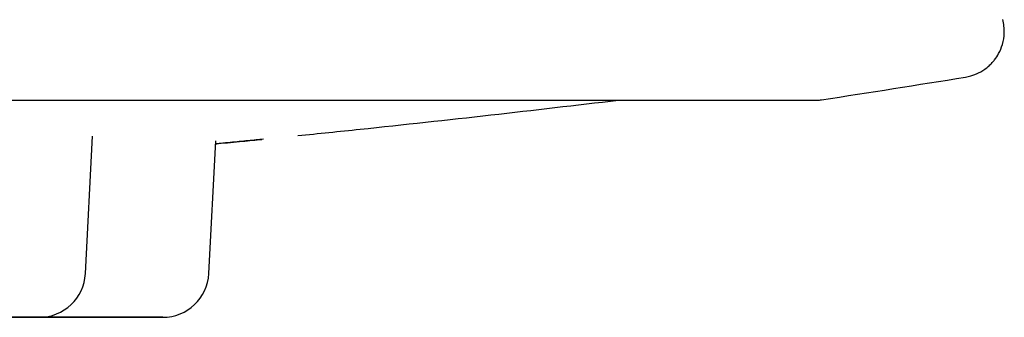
# Model space of a CAD drawing. Header units: millimetres. Extents: x 8 to 1191, y 12 to 1197.
# Tile 9 of 60: x 681.76 to 688.15, y 590.9 to 592.83. Entities that reach past the tile are written whole.
import ezdxf

# ---------------------------------------------------------------- set-up
doc = ezdxf.new("R2010")
doc.units = ezdxf.units.MM

msp = doc.modelspace()

# ---------------------------------------------------------------- linework, layer by layer
at = {"color": 7, "linetype": 'Continuous', "lineweight": 30}
for p, q in [((682.1843, 591.1818), (682.2311, 592.0765)), ((682.9861, 591.1818), (683.0314, 592.0461))]:
    msp.add_line(p, q, dxfattribs=at)
at = {"color": 7, "linetype": 'Continuous', "lineweight": 30, "flags": 128}
msp.add_lwpolyline([(681.8819, 590.8974), (681.9146, 590.8974), (681.9755, 590.8974), (682.0349, 590.8974), (682.0922, 590.8975), (682.1468, 590.8975), (682.1981, 590.8975), (682.2456, 590.8975), (682.2888, 590.8975), (682.3273, 590.8975), (682.3606, 590.8975), (682.3885, 590.8975), (682.4106, 590.8975), (682.4268, 590.8975), (682.4368, 590.8975), (682.4405, 590.8975), (682.438, 590.8975), (682.4291, 590.8975), (682.4142, 590.8975), (682.3932, 590.8975), (682.3663, 590.8975), (682.334, 590.8975), (682.2965, 590.8975), (682.2541, 590.8975), (682.2074, 590.8975), (682.1568, 590.8975), (682.1028, 590.8975), (682.046, 590.8974), (681.9869, 590.8974), (681.9262, 590.8974), (681.8765, 590.8974)], dxfattribs=at)
at = {"color": 7, "linetype": 'Continuous', "lineweight": 30}
for centre, radius, start, end in [((670.2597, 701.047), 110.01, 278.73516, 279.227559), ((681.8847, 591.1974), 0.3, 270.00481, 357.00481), ((682.6865, 591.1975), 0.3, 270.00481, 357.00481)]:
    msp.add_arc(centre, radius, start, end, dxfattribs=at)
for points, knots in [([(687.9009, 592.4607), (687.9249, 592.4664), (687.9692, 592.4767), (688.02, 592.5061), (688.0532, 592.5328), (688.074, 592.5535), (688.0956, 592.5792), (688.1205, 592.6174), (688.1448, 592.6762), (688.1542, 592.7373), (688.1522, 592.792), (688.1459, 592.8201), (688.1428, 592.8344)], [0, 0, 0, 0, 0.153989, 0.284697, 0.35569, 0.412392, 0.459674, 0.554053, 0.679447, 0.831054, 0.914147, 1, 1, 1, 1]), ([(653.6016, 592.3079), (653.6016, 592.3079), (653.6017, 592.3079), (653.604, 592.3079), (653.6109, 592.3079), (653.6244, 592.3079), (653.6436, 592.3079), (653.6685, 592.308), (653.6989, 592.308), (653.7349, 592.308), (653.7766, 592.308), (653.8237, 592.308), (653.8765, 592.308), (653.9347, 592.308), (653.9985, 592.308), (654.0677, 592.308), (654.1425, 592.308), (654.2226, 592.308), (654.3082, 592.308), (654.3992, 592.308), (654.4955, 592.308), (654.5971, 592.308), (654.7041, 592.308), (654.8163, 592.3081), (654.9337, 592.3081), (655.0562, 592.3081), (655.1839, 592.3081), (655.3167, 592.3081), (655.4546, 592.3081), (655.5974, 592.3081), (655.7452, 592.3081), (655.8979, 592.3082), (656.0554, 592.3082), (656.2178, 592.3082), (656.3848, 592.3082), (656.5566, 592.3082), (656.733, 592.3082), (656.9139, 592.3082), (657.0994, 592.3083), (657.2893, 592.3083), (657.4836, 592.3083), (657.6822, 592.3083), (657.885, 592.3083), (658.0921, 592.3083), (658.3032, 592.3084), (658.5184, 592.3084), (658.7375, 592.3084), (658.9605, 592.3084), (659.1874, 592.3084), (659.418, 592.3085), (659.6522, 592.3085), (659.89, 592.3085), (660.1314, 592.3085), (660.3761, 592.3085), (660.6242, 592.3086), (660.8755, 592.3086), (661.1301, 592.3086), (661.3876, 592.3086), (661.6482, 592.3086), (661.9117, 592.3087), (662.1781, 592.3087), (662.4471, 592.3087), (662.7188, 592.3087), (662.993, 592.3088), (663.2697, 592.3088), (663.5488, 592.3088), (663.8301, 592.3088), (664.1136, 592.3089), (664.3992, 592.3089), (664.6867, 592.3089), (664.9762, 592.3089), (665.2674, 592.309), (665.5603, 592.309), (665.8548, 592.309), (666.1508, 592.309), (666.4481, 592.309), (666.7468, 592.3091), (667.0467, 592.3091), (667.3476, 592.3091), (667.6495, 592.3092), (667.9523, 592.3092), (668.2559, 592.3092), (668.5602, 592.3092), (668.865, 592.3093), (669.1704, 592.3093), (669.4761, 592.3093), (669.782, 592.3093), (670.0881, 592.3094), (670.3943, 592.3094), (670.7005, 592.3094), (671.0065, 592.3094), (671.3122, 592.3095), (671.6176, 592.3095), (671.9226, 592.3095), (672.2269, 592.3095), (672.5307, 592.3096), (672.8336, 592.3096), (673.1357, 592.3096), (673.4368, 592.3096), (673.7369, 592.3097), (674.0358, 592.3097), (674.3334, 592.3097), (674.6296, 592.3097), (674.9244, 592.3098), (675.2176, 592.3098), (675.5091, 592.3098), (675.7989, 592.3098), (676.0868, 592.3099), (676.3727, 592.3099), (676.6566, 592.3099), (676.9383, 592.3099), (677.2178, 592.31), (677.4949, 592.31), (677.7696, 592.31), (678.0418, 592.31), (678.3113, 592.31), (678.5781, 592.3101), (678.8421, 592.3101), (679.1032, 592.3101), (679.3614, 592.3101), (679.6165, 592.3102), (679.8684, 592.3102), (680.1171, 592.3102), (680.3624, 592.3102), (680.6044, 592.3102), (680.8428, 592.3103), (681.0777, 592.3103), (681.309, 592.3103), (681.5365, 592.3103), (681.7602, 592.3103), (681.98, 592.3103), (682.1959, 592.3104), (682.4078, 592.3104), (682.6156, 592.3104), (682.8192, 592.3104), (683.0185, 592.3104), (683.2136, 592.3104), (683.4043, 592.3105), (683.5906, 592.3105), (683.7724, 592.3105), (683.9496, 592.3105), (684.1222, 592.3105), (684.2901, 592.3105), (684.4533, 592.3106), (684.6117, 592.3106), (684.7653, 592.3106), (684.9139, 592.3106), (685.0577, 592.3106), (685.1964, 592.3106), (685.3301, 592.3106), (685.4587, 592.3106), (685.5822, 592.3106), (685.7006, 592.3107), (685.8137, 592.3107), (685.9216, 592.3107), (686.0242, 592.3107), (686.1215, 592.3107), (686.2134, 592.3107), (686.2999, 592.3107), (686.3811, 592.3107), (686.4568, 592.3107), (686.527, 592.3107), (686.5918, 592.3107), (686.651, 592.3107), (686.7048, 592.3107), (686.7529, 592.3107), (686.7955, 592.3107), (686.8326, 592.3107), (686.864, 592.3107), (686.8899, 592.3107), (686.9101, 592.3107), (686.9248, 592.3107), (686.9329, 592.3107), (686.9358, 592.3107), (686.936, 592.3107), (686.936, 592.3107)], [0, 0, 0, 0, 0.001009, 0.004733, 0.010409, 0.016256, 0.022112, 0.027968, 0.033825, 0.039682, 0.04554, 0.051397, 0.057254, 0.063111, 0.068968, 0.074825, 0.080683, 0.08654, 0.092397, 0.098254, 0.104111, 0.109969, 0.115826, 0.121683, 0.12754, 0.133397, 0.139255, 0.145112, 0.150969, 0.156826, 0.162684, 0.168541, 0.174398, 0.180255, 0.186112, 0.19197, 0.197827, 0.203684, 0.209541, 0.215398, 0.221256, 0.227113, 0.23297, 0.238827, 0.244684, 0.250542, 0.256399, 0.262256, 0.268113, 0.27397, 0.279828, 0.285685, 0.291542, 0.297399, 0.303256, 0.309114, 0.314971, 0.320828, 0.326685, 0.332543, 0.3384, 0.344257, 0.350114, 0.355971, 0.361829, 0.367686, 0.373543, 0.3794, 0.385257, 0.391115, 0.396972, 0.402829, 0.408686, 0.414543, 0.420401, 0.426258, 0.432115, 0.437972, 0.443829, 0.449687, 0.455544, 0.461401, 0.467258, 0.473116, 0.478973, 0.48483, 0.490687, 0.496544, 0.502402, 0.508259, 0.514116, 0.519973, 0.52583, 0.531688, 0.537545, 0.543402, 0.549259, 0.555116, 0.560974, 0.566831, 0.572688, 0.578545, 0.584402, 0.59026, 0.596117, 0.601974, 0.607831, 0.613688, 0.619546, 0.625403, 0.63126, 0.637117, 0.642975, 0.648832, 0.654689, 0.660546, 0.666403, 0.672261, 0.678118, 0.683975, 0.689832, 0.695689, 0.701547, 0.707404, 0.713261, 0.719118, 0.724975, 0.730833, 0.73669, 0.742547, 0.748404, 0.754261, 0.760119, 0.765976, 0.771833, 0.77769, 0.783548, 0.789405, 0.795262, 0.801119, 0.806976, 0.812834, 0.818691, 0.824548, 0.830405, 0.836262, 0.84212, 0.847977, 0.853834, 0.859691, 0.865548, 0.871406, 0.877263, 0.88312, 0.888977, 0.894834, 0.900692, 0.906549, 0.912406, 0.918263, 0.92412, 0.929978, 0.935835, 0.941692, 0.947549, 0.953406, 0.959264, 0.965121, 0.970978, 0.976835, 0.982692, 0.988549, 0.994405, 0.998879, 1, 1, 1, 1]), ([(683.5641, 592.0799), (683.6988, 592.0936), (684.1172, 592.1363), (684.8116, 592.2127), (685.3711, 592.2783), (685.6472, 592.3106)], [0, 0, 0, 0, 0.193775, 0.602028, 1, 1, 1, 1]), ([(685.6472, 592.3106), (685.6701, 592.3106), (685.7324, 592.3106), (685.8285, 592.3106), (685.9358, 592.3107), (686.0377, 592.3107), (686.1342, 592.3107), (686.2254, 592.3107), (686.3113, 592.3107), (686.3917, 592.3107), (686.4666, 592.3107), (686.5361, 592.3107), (686.6002, 592.3107), (686.6587, 592.3107), (686.7116, 592.3107), (686.759, 592.3107), (686.8009, 592.3107), (686.8372, 592.3107), (686.8679, 592.3107), (686.893, 592.3107), (686.9124, 592.3107), (686.9263, 592.3107), (686.9332, 592.3107), (686.9356, 592.3107), (686.9361, 592.3107), (686.9364, 592.3107), (686.9365, 592.3107), (686.9371, 592.3107), (686.9377, 592.3107), (686.9386, 592.3108), (686.9406, 592.3108), (686.948, 592.311), (686.956, 592.3114), (686.9625, 592.3126), (686.9636, 592.3127)], [0, 0, 0, 0, 0.026793, 0.073043, 0.119294, 0.165544, 0.211794, 0.258044, 0.304295, 0.350545, 0.396795, 0.443046, 0.489296, 0.535546, 0.581797, 0.628047, 0.674298, 0.720548, 0.766799, 0.81305, 0.859302, 0.905555, 0.951814, 0.974959, 0.986606, 0.992826, 0.995068, 0.995691, 0.995979, 0.996163, 0.996383, 0.997, 0.999511, 1, 1, 1, 1]), ([(683.3423, 592.0566), (683.3265, 592.055), (683.2788, 592.0502), (683.1845, 592.0409), (683.0959, 592.0322), (683.0409, 592.0269), (683.0303, 592.0258)], [0, 0, 0, 0, 0.181369, 0.546353, 0.912671, 1, 1, 1, 1]), ([(683.0303, 592.0268), (683.0349, 592.0272), (683.0977, 592.033), (683.201, 592.0426), (683.2894, 592.0514), (683.331, 592.0555)], [0, 0, 0, 0, 0.0397843, 0.5474529, 1, 1, 1, 1]), ([(681.8847, 590.8974), (681.8837, 590.8974), (681.8818, 590.8974), (681.8692, 590.8974), (681.8496, 590.8974), (681.8217, 590.8974), (681.7856, 590.8974), (681.7406, 590.8974), (681.688, 590.8974), (681.6284, 590.8974), (681.5626, 590.8974), (681.4994, 590.8974), (681.441, 590.8974), (681.3887, 590.8974), (681.3195, 590.8974), (681.232, 590.8974), (681.1256, 590.8974), (681.0265, 590.8974), (680.9366, 590.8974), (680.8566, 590.8974), (680.7781, 590.8974), (680.6994, 590.8973), (680.6217, 590.8973), (680.5465, 590.8973), (680.4763, 590.8973), (680.4116, 590.8973), (680.3531, 590.8973), (680.3077, 590.8973), (680.2729, 590.8973), (680.2464, 590.8973), (680.2171, 590.8973), (680.1894, 590.8973), (680.1702, 590.8973), (680.1651, 590.8973), (680.17, 590.8973), (680.1821, 590.8973), (680.2018, 590.8973), (680.2297, 590.8973), (680.2659, 590.8973), (680.3108, 590.8973), (680.3634, 590.8973), (680.4231, 590.8973), (680.4888, 590.8973), (680.5521, 590.8973), (680.6105, 590.8973), (680.6628, 590.8973), (680.732, 590.8973), (680.8194, 590.8974), (680.9259, 590.8974), (681.0249, 590.8974), (681.1149, 590.8974), (681.1949, 590.8974), (681.2734, 590.8974), (681.3521, 590.8974), (681.4298, 590.8974), (681.505, 590.8974), (681.5752, 590.8974), (681.6399, 590.8974), (681.6983, 590.8974), (681.7438, 590.8974), (681.7786, 590.8974), (681.805, 590.8974), (681.8344, 590.8974), (681.8619, 590.8974), (681.8819, 590.8974), (681.8838, 590.8974), (681.8847, 590.8974)], [0, 0, 0, 0, 0.015048, 0.029974, 0.044912, 0.059997, 0.076298, 0.092451, 0.108629, 0.125004, 0.141304, 0.157457, 0.168232, 0.179069, 0.190018, 0.210021, 0.229908, 0.249999, 0.265029, 0.279949, 0.294893, 0.309997, 0.326298, 0.342451, 0.358629, 0.375004, 0.391304, 0.407457, 0.418232, 0.429069, 0.440018, 0.460022, 0.479908, 0.499999, 0.515029, 0.529949, 0.544893, 0.559997, 0.576298, 0.592451, 0.608629, 0.625004, 0.641304, 0.657457, 0.668232, 0.679069, 0.690018, 0.710022, 0.729908, 0.749999, 0.765029, 0.779949, 0.794893, 0.809997, 0.826298, 0.842451, 0.858629, 0.875004, 0.891304, 0.907458, 0.918232, 0.929069, 0.940018, 0.960044, 0.979931, 1, 1, 1, 1]), ([(681.8976, 590.8974), (681.904, 590.8974), (681.9372, 590.8974), (681.9967, 590.8974), (682.0753, 590.8974), (682.1539, 590.8975), (682.2316, 590.8975), (682.3068, 590.8975), (682.3771, 590.8975), (682.4417, 590.8975), (682.5002, 590.8975), (682.5457, 590.8975), (682.5804, 590.8975), (682.6069, 590.8975), (682.6363, 590.8975), (682.6638, 590.8975), (682.6838, 590.8975), (682.6856, 590.8975), (682.6865, 590.8975)], [0, 0, 0, 0, 0.014922, 0.077471, 0.140123, 0.203443, 0.271781, 0.3395, 0.407325, 0.475973, 0.54431, 0.61203, 0.657201, 0.702633, 0.748535, 0.832492, 0.915864, 1, 1, 1, 1]), ([(682.6865, 590.8975), (682.6855, 590.8975), (682.6836, 590.8975), (682.6711, 590.8975), (682.6515, 590.8975), (682.6236, 590.8975), (682.5875, 590.8975), (682.5425, 590.8975), (682.4899, 590.8975), (682.4302, 590.8975), (682.3645, 590.8975), (682.3012, 590.8975), (682.2428, 590.8975), (682.1905, 590.8975), (682.1213, 590.8975), (682.0339, 590.8974), (681.9546, 590.8974), (681.9102, 590.8974), (681.9015, 590.8974)], [0, 0, 0, 0, 0.064103, 0.127684, 0.191318, 0.255575, 0.325012, 0.393822, 0.462737, 0.532489, 0.601927, 0.670736, 0.716634, 0.762796, 0.809438, 0.894648, 0.979362, 1, 1, 1, 1])]:
    msp.add_open_spline(points, degree=3, knots=knots, dxfattribs=at)

doc.saveas('drawing.dxf')
